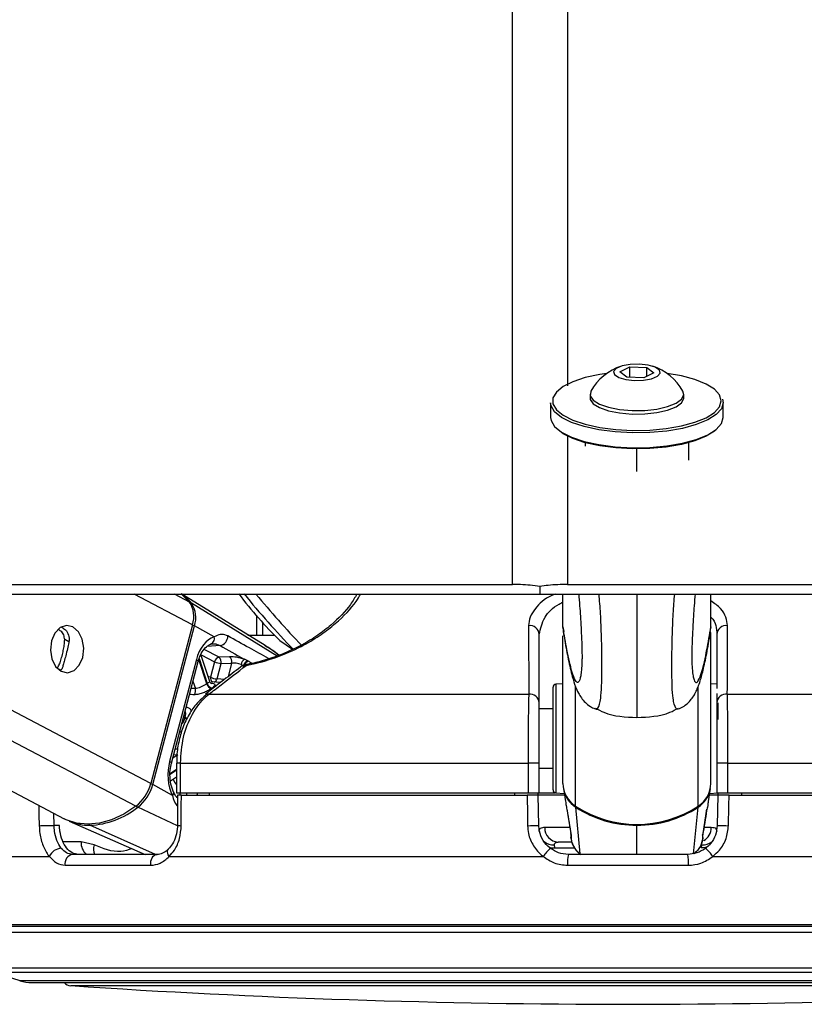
# Model space of a CAD drawing. Header units: millimetres. Extents: x 20 to 26560, y 16 to 18133.
# Tile 6 of 106: x 5116 to 5275, y 5978 to 6177. Entities that reach past the tile are written whole.
import ezdxf

# ---------------------------------------------------------------- set-up
doc = ezdxf.new("R2010")
doc.units = ezdxf.units.MM
doc.header["$LTSCALE"] = 2

msp = doc.modelspace()

# ---------------------------------------------------------------- linework, layer by layer
at = {"color": 7, "linetype": 'Continuous', "lineweight": 25}
for p, q in [((5237.77, 6105.88), (5239.8, 6106.86)), ((5239.8, 6106.86), (5243.25, 6106.73)), ((5239.8, 6104.75), (5239.8, 6106.86)), ((5243.25, 6106.73), (5244.66, 6105.63)), ((5243.25, 6104.94), (5243.25, 6106.73)), ((5239.18, 6104.77), (5237.77, 6105.88)), ((5242.63, 6104.64), (5239.18, 6104.77)), ((5244.66, 6105.63), (5242.63, 6104.64)), ((5231.72, 6101.31), (5231.72, 6100.6)), ((5250.72, 6100.6), (5250.72, 6101.31)), ((5223.72, 6099.58), (5223.72, 6096.58)), ((5258.72, 6096.58), (5258.72, 6099.58)), ((5230.72, 6091.49), (5230.72, 6090.81)), ((5251.72, 6087.92), (5251.72, 6091.49)), ((5038.49, 6060.78), (5125.08, 6015.23)), ((5165.83, 6050.33), (5148.94, 6060.78)), ((5221.54, 6062.35), (5221.54, 6060.78)), ((5226.22, 6054.14), (5226.22, 6060.78)), ((5256.22, 6054.14), (5256.22, 6060.78)), ((5151.09, 6054.55), (5142.62, 6022.36)), ((5164.05, 6056.5), (5164.05, 6052.48)), ((5143.02, 6022.14), (5151.49, 6054.33)), ((5155.48, 6052.11), (5151.49, 6054.33)), ((5221.42, 6038.73), (5221.42, 6052.63)), ((5226.22, 6054.14), (5226.22, 6054.13)), ((5226.22, 6054.13), (5226.39, 6053.21)), ((5256.22, 6054.13), (5256.04, 6053.18)), ((5256.22, 6054.14), (5256.22, 6054.13)), ((5256.22, 6022.36), (5256.22, 6053.01)), ((5257.42, 6052.63), (5257.42, 6041.61)), ((5168.79, 6051.37), (5171.36, 6049.6)), ((5226.22, 6022.36), (5226.22, 6052.33)), ((5154.58, 6043.07), (5152.81, 6048.53)), ((5151.87, 6047.48), (5146.45, 6026.86)), ((5146.81, 6026.49), (5152.23, 6047.11)), ((5155.55, 6047.05), (5154.73, 6043.93)), ((5156.06, 6043.58), (5156.88, 6046.7)), ((5158.62, 6048.07), (5156.47, 6047.98)), ((5156.88, 6046.7), (5159.03, 6046.79)), ((5162.32, 6047.23), (5161.62, 6047.55)), ((5124.6, 6045.58), (5124.38, 6045.32)), ((5160.98, 6046.5), (5161.46, 6046.3)), ((5161.34, 6046.15), (5161.29, 6046.12)), ((5156.79, 6042.85), (5154.85, 6043)), ((5226.22, 6042.59), (5224.79, 6042.51)), ((5257.42, 6042.53), (5256.22, 6042.59)), ((5224.22, 6035.12), (5224.22, 6041.91)), ((5257.42, 6040.63), (5257.42, 6038.73)), ((5153.85, 6040.35), (5153.79, 6040.31)), ((5154.44, 6040.48), (5219.28, 6040.48)), ((5259.55, 6040.48), (5324.39, 6040.48)), ((5224.22, 6037.48), (5221.42, 6037.48)), ((5224.22, 6021.05), (5224.22, 6035.12)), ((5147.87, 6026.48), (5147.87, 6020.48)), ((5148.66, 6026.48), (5219.15, 6026.48)), ((5148.66, 6020.48), (5148.66, 6026.48)), ((5221.42, 6026.48), (5219.15, 6026.48)), ((5219.15, 6026.48), (5219.15, 6020.48)), ((5221.42, 6020.48), (5221.42, 6026.48)), ((5221.42, 6025.48), (5224.22, 6025.48)), ((5259.69, 6026.48), (5257.42, 6026.48)), ((5257.42, 6026.48), (5257.42, 6020.48)), ((5259.69, 6026.48), (5330.18, 6026.48)), ((5259.69, 6020.48), (5259.69, 6026.48)), ((5146.62, 6022.93), (5147.87, 6023.74)), ((5147.01, 6019.91), (5143.02, 6022.14)), ((5226.31, 6021.35), (5226.71, 6018.74)), ((5255.73, 6018.74), (5256.12, 6021.35)), ((5147.87, 6020.48), (5148.66, 6020.48)), ((5148.04, 6019.98), (5148.03, 6013.85)), ((5148.66, 6020.48), (5219.15, 6020.48)), ((5148.83, 6019.98), (5218.93, 6019.98)), ((5154.45, 6020.48), (5154.45, 6019.98)), ((5216.42, 6020.48), (5216.42, 6019.98)), ((5219.15, 6020.48), (5221.42, 6020.48)), ((5221.21, 6019.98), (5221.2, 6020.48)), ((5221.31, 6013.88), (5221.21, 6019.98)), ((5226.52, 6019.98), (5221.21, 6019.98)), ((5221.42, 6020.48), (5224.63, 6020.48)), ((5224.79, 6020.45), (5226.46, 6020.37)), ((5257.63, 6019.98), (5255.92, 6019.98)), ((5255.97, 6020.37), (5257.63, 6020.45)), ((5257.42, 6020.48), (5259.69, 6020.48)), ((5257.63, 6019.98), (5257.52, 6013.88)), ((5257.64, 6020.48), (5257.63, 6019.98)), ((5259.69, 6020.48), (5330.18, 6020.48)), ((5259.9, 6019.98), (5330.01, 6019.98)), ((5262.42, 6020.48), (5262.42, 6019.98)), ((5227.01, 6017.15), (5227.21, 6015.94)), ((5229.73, 6008.08), (5228.81, 6017.55)), ((5252.71, 6008.08), (5253.63, 6017.55)), ((5254.64, 6012.24), (5255.42, 6017.15)), ((5255.36, 6016.9), (5255.43, 6017.15)), ((5126.11, 6014.74), (5141.48, 6007.98)), ((5227.21, 6015.94), (5227.82, 6012.23)), ((5124.11, 6013.88), (5123.01, 6013.88)), ((5131.12, 6009.9), (5128.49, 6010.53)), ((5224.55, 6009.33), (5224.48, 6009.93)), ((5228.02, 6010.48), (5225.23, 6010.48)), ((5254.35, 6009.93), (5254.28, 6009.33)), ((5090.62, 6007.58), (5122.06, 6007.58)), ((5143.9, 6007.98), (5126.78, 6007.98)), ((5146.35, 6007.58), (5222.24, 6007.58)), ((5251.52, 6007.98), (5227.31, 6007.98)), ((5256.6, 6007.58), (5332.48, 6007.58)), ((5125.27, 6005.77), (5142.62, 6005.77)), ((5227.15, 6005.77), (5251.68, 6005.77)), ((5382.52, 5993.38), (5096.31, 5993.38)), ((5110.72, 5984.11), (5116.04, 5982.38)), ((5118.52, 5981.98), (5360.32, 5981.98))]:
    msp.add_line(p, q, dxfattribs=at)
at = {"color": 8, "linetype": 'Continuous', "lineweight": 25}
for p, q in [((5227.12, 6093.04), (5227.12, 6062.73)), ((5241.22, 6085.63), (5241.22, 6090.23)), ((5139.59, 6017.75), (5057.79, 6060.78)), ((5142.62, 6022.36), (5069.6, 6060.78)), ((5151.09, 6054.55), (5139.26, 6060.78)), ((5150.49, 6059.17), (5147.43, 6060.78)), ((5168.24, 6048.22), (5150.89, 6058.92)), ((5126.03, 6051.08), (5125.17, 6051.54)), ((5156.47, 6047.98), (5153.46, 6049.57)), ((5156.67, 6050.34), (5154.04, 6050.17)), ((5153.98, 6042.57), (5152.37, 6047.53)), ((5152.44, 6047.75), (5154.09, 6042.65)), ((5152.83, 6048.48), (5155.55, 6047.05)), ((5159.03, 6046.79), (5158.3, 6044.02)), ((5124.38, 6045.32), (5123.7, 6045.68)), ((5161.45, 6046.22), (5161.46, 6046.3)), ((5161.46, 6046.3), (5161.55, 6046.26)), ((5151.19, 6043.14), (5151.67, 6041.64)), ((5157.58, 6043.47), (5156.06, 6043.58)), ((5151.67, 6041.64), (5150.8, 6041.66)), ((5224.79, 6042.51), (5224.79, 6035.33)), ((5228.79, 6017.75), (5228.79, 6041.96)), ((5253.65, 6017.75), (5253.65, 6042)), ((5257.65, 6038.74), (5257.65, 6035.33)), ((5149.5, 6035.66), (5149.26, 6035.79)), ((5149.3, 6035.97), (5149.55, 6035.84)), ((5224.79, 6035.33), (5224.79, 6020.45)), ((5148.11, 6029.31), (5147.56, 6029.33)), ((5148.14, 6028.19), (5147.08, 6027.51)), ((5147.27, 6028.23), (5148.14, 6028.19)), ((5146.56, 6024.42), (5147.87, 6025.26)), ((5147.87, 6025.06), (5146.56, 6024.22)), ((5148.66, 6026.48), (5147.87, 6026.48)), ((5148.56, 6020.48), (5148.43, 6019.98)), ((5149.85, 6019.98), (5149.99, 6020.48)), ((5152.11, 6020.48), (5151.98, 6019.98)), ((5148.02, 6013.76), (5140, 6017.55)), ((5123.01, 6013.88), (5122.95, 6016.34)), ((5143.61, 6007.98), (5130.27, 6013.9)), ((5227.51, 6013.43), (5222.52, 6013.43)), ((5241.22, 6014.09), (5241.22, 6013.9)), ((5241.22, 6007.98), (5241.22, 6013.9)), ((5256.31, 6013.43), (5255.02, 6013.43)), ((5254.55, 6011.9), (5254.65, 6012.23)), ((5128.49, 6010.53), (5124.87, 6010.53)), ((5224.55, 6009.33), (5228.5, 6009.33)), ((5383.22, 5993.67), (5095.61, 5993.67)), ((5097.57, 5992.21), (5381.26, 5992.21)), ((5108.88, 5984.97), (5369.95, 5984.97)), ((5110.72, 5984.11), (5368.12, 5984.11)), ((5116.04, 5982.38), (5362.79, 5982.38)), ((5331.99, 5981.36), (5126.4, 5981.36))]:
    msp.add_line(p, q, dxfattribs=at)
at = {"color": 8, "linetype": 'Continuous', "lineweight": 25, "flags": 128}
for points in [[(5215.96, 6062.73), (5216.02, 6883.48), (5216.04, 6990.97), (5216.07, 7098.45), (5216.12, 7205.95), (5216.2, 7313.45), (5216.29, 7365.14)], [(5151.87, 6047.48), (5152.03, 6047.38), (5152.15, 6047.29), (5152.22, 6047.2), (5152.24, 6047.12), (5152.23, 6047.11)], [(5154.73, 6043.93), (5154.41, 6043.98), (5154.28, 6043.99)], [(5146.45, 6026.86), (5146.61, 6026.76), (5146.73, 6026.67), (5146.8, 6026.58), (5146.81, 6026.5), (5146.81, 6026.48)], [(5147.01, 6019.91), (5147.15, 6020.09), (5147.25, 6020.26), (5147.3, 6020.42), (5147.29, 6020.57), (5147.27, 6020.63)], [(5119.91, 6017.94), (5119.95, 6015.99), (5120, 6013.81)], [(5146.35, 6007.58), (5146.18, 6007.91), (5146.07, 6008.23), (5146.02, 6008.52), (5146.04, 6008.77), (5146.13, 6008.97), (5146.2, 6009.06)], [(5223.71, 6009.38), (5223.94, 6009.35), (5224.55, 6009.33)], [(5255.43, 6009.45), (5254.89, 6009.35), (5254.28, 6009.33)]]:
    msp.add_lwpolyline(points, dxfattribs=at)
at = {"color": 7, "linetype": 'Continuous', "lineweight": 25, "flags": 128}
for points in [[(5240.73, 6104.1), (5242.57, 6104.16), (5244.21, 6104.46), (5245.39, 6104.96), (5245.94, 6105.58), (5245.77, 6106.22), (5244.91, 6106.8), (5243.48, 6107.21), (5241.71, 6107.4), (5239.86, 6107.34), (5238.22, 6107.04), (5237.04, 6106.54), (5236.49, 6105.92), (5236.66, 6105.28), (5237.53, 6104.7), (5238.96, 6104.29), (5240.73, 6104.1)], [(5235.11, 6105.54), (5233.69, 6105.32), (5230.75, 6104.68), (5228.24, 6103.85), (5226.27, 6102.86), (5224.9, 6101.75), (5224.2, 6100.56), (5224.2, 6099.35), (5224.9, 6098.17), (5226.27, 6097.06), (5228.24, 6096.06), (5230.75, 6095.23), (5233.69, 6094.59), (5236.93, 6094.17), (5240.35, 6093.99), (5243.81, 6094.05), (5247.16, 6094.35), (5250.26, 6094.88), (5253, 6095.62), (5255.25, 6096.54), (5256.93, 6097.6), (5257.97, 6098.75), (5258.32, 6099.96), (5258.32, 6099.96)], [(5258.32, 6099.96), (5257.97, 6101.16), (5256.93, 6102.31), (5255.25, 6103.37), (5253, 6104.29), (5250.26, 6105.03), (5247.33, 6105.54)], [(5231.72, 6100.6), (5231.77, 6100.26), (5232.38, 6099.38), (5233.64, 6098.59), (5235.47, 6097.95), (5237.72, 6097.51), (5240.23, 6097.29)], [(5231.89, 6101.93), (5231.86, 6101.88), (5231.77, 6100.97), (5232.38, 6100.09), (5233.64, 6099.31), (5235.47, 6098.67), (5237.72, 6098.22), (5240.23, 6098.01)], [(5240.23, 6098.01), (5242.82, 6098.04), (5245.29, 6098.31), (5247.45, 6098.8), (5249.15, 6099.48), (5250.27, 6100.3), (5250.71, 6101.19), (5250.55, 6101.93)], [(5240.23, 6097.29), (5242.82, 6097.32), (5245.29, 6097.6), (5247.45, 6098.09), (5249.15, 6098.77), (5250.27, 6099.59), (5250.71, 6100.48), (5250.72, 6100.6)], [(5258.6, 6100.28), (5258.72, 6099.58), (5258.36, 6098.35), (5257.3, 6097.17), (5255.58, 6096.09), (5253.27, 6095.15), (5250.47, 6094.39), (5247.29, 6093.85), (5243.87, 6093.54), (5240.33, 6093.47), (5236.83, 6093.66), (5233.51, 6094.09), (5230.51, 6094.74), (5227.94, 6095.6), (5225.92, 6096.61), (5224.52, 6097.75), (5223.81, 6098.96), (5223.72, 6099.58)], [(5223.72, 6096.58), (5223.81, 6095.96), (5224.52, 6094.75), (5225.92, 6093.61), (5227.94, 6092.6), (5230.51, 6091.75), (5233.51, 6091.09), (5236.83, 6090.66), (5240.33, 6090.47), (5243.87, 6090.54), (5247.29, 6090.85), (5250.47, 6091.39), (5253.27, 6092.15), (5255.58, 6093.09), (5257.3, 6094.17), (5258.36, 6095.35), (5258.72, 6096.58)], [(5257.26, 6094.14), (5256.93, 6093.85), (5255.25, 6092.79), (5253, 6091.88), (5250.26, 6091.14), (5247.16, 6090.6), (5243.81, 6090.3), (5240.35, 6090.24), (5236.93, 6090.42), (5233.69, 6090.84), (5230.75, 6091.48), (5228.24, 6092.32), (5226.27, 6093.31), (5225.17, 6094.14)], [(5110.01, 6062.73), (5125.53, 6062.73), (5133.29, 6062.73), (5148.81, 6062.73), (5156.57, 6062.73), (5164.32, 6062.73), (5179.84, 6062.73), (5187.6, 6062.73), (5201.78, 6062.73), (5215.96, 6062.73)], [(5227.12, 6062.73), (5231, 6062.73), (5246.52, 6062.73), (5254.27, 6062.73), (5269.79, 6062.73), (5277.55, 6062.73), (5293.07, 6062.73), (5300.83, 6062.73), (5308.59, 6062.73), (5324.1, 6062.73), (5331.86, 6062.73), (5347.38, 6062.73), (5355.14, 6062.73), (5370.66, 6062.73), (5378.41, 6062.73), (5386.17, 6062.73), (5401.69, 6062.73), (5409.45, 6062.73), (5424.97, 6062.73), (5432.73, 6062.73), (5448.24, 6062.73)], [(5112.75, 6060.78), (5120.51, 6060.78), (5136.02, 6060.78), (5143.78, 6060.78), (5159.3, 6060.78), (5167.06, 6060.78), (5182.58, 6060.78), (5190.34, 6060.78), (5198.09, 6060.78), (5209.82, 6060.78), (5221.54, 6060.78)], [(5148.78, 6060.82), (5148.89, 6060.74), (5150.49, 6059.17)], [(5221.54, 6060.78), (5225.42, 6060.78), (5233.18, 6060.78), (5248.69, 6060.78), (5256.45, 6060.78), (5264.21, 6060.78), (5279.73, 6060.78), (5287.49, 6060.78), (5303, 6060.78), (5310.76, 6060.78), (5326.28, 6060.78), (5334.04, 6060.78), (5341.8, 6060.78), (5357.32, 6060.78), (5365.07, 6060.78), (5380.59, 6060.78), (5388.35, 6060.78), (5403.87, 6060.78), (5411.63, 6060.78), (5419.39, 6060.78), (5434.9, 6060.78)], [(5126.83, 6054.11), (5125.53, 6054.41), (5124.24, 6053.98), (5123.16, 6052.88), (5122.47, 6051.29), (5122.26, 6049.44), (5122.56, 6047.62), (5123.34, 6046.1), (5124.47, 6045.12), (5125.77, 6044.82), (5127.06, 6045.25), (5128.14, 6046.35), (5128.83, 6047.94), (5129.04, 6049.79), (5128.74, 6051.61), (5127.96, 6053.13), (5126.83, 6054.11)], [(5162.44, 6047.16), (5162.41, 6047.18), (5162.32, 6047.23)], [(5162.12, 6046.5), (5162.15, 6046.5), (5162.19, 6046.5)], [(5148.82, 6013.81), (5148.82, 6017.81), (5148.83, 6019.98)], [(5218.93, 6019.98), (5219, 6015.99), (5219.04, 6013.81)], [(5259.79, 6013.81), (5259.86, 6017.81), (5259.9, 6019.98)], [(5139.59, 6017.75), (5137.16, 6016.17), (5134.69, 6015.02), (5132.23, 6014.32), (5129.84, 6014.09), (5127.57, 6014.32), (5125.48, 6015.02), (5125.08, 6015.23)], [(5120, 6013.81), (5120.3, 6013.82), (5120.65, 6013.83), (5121.04, 6013.83), (5121.46, 6013.84), (5121.89, 6013.85), (5122.3, 6013.86), (5122.68, 6013.87), (5123.01, 6013.88)], [(5227.89, 6011.9), (5227.79, 6012.24), (5227.78, 6012.27)], [(5254.65, 6012.23), (5254.65, 6012.24), (5254.65, 6012.27)], [(5142.62, 6005.77), (5142.61, 6006.19), (5142.67, 6006.6), (5142.78, 6006.98), (5142.94, 6007.32), (5143.14, 6007.6), (5143.37, 6007.81), (5143.63, 6007.94), (5143.9, 6007.98)]]:
    msp.add_lwpolyline(points, dxfattribs=at)
at = {"color": 7, "linetype": 'Continuous', "lineweight": 25}
for centre, radius, start, end in [((5241.22, 6096.84), 10.63, 107.2827, 151.3843), ((5241.22, 6096.84), 10.63, 28.6157, 72.7173), ((5143.06, 6052.55), 10.1, 39.161, 55.2623), ((5230.35, 6114.02), 87.83, 217.2856, 225.504), ((5293.68, 6167.95), 170.1, 219.0404, 224.1114), ((5146.12, 6056.25), 5.25, 341.1561, 33.7642), ((5146.54, 6056.02), 5.22, 341.1561, 33.7642), ((5219.51, 6052.48), 1.91, 4.3546, 97.8182), ((5259.32, 6052.48), 1.91, 82.1818, 175.6454), ((5154.32, 6051.76), 1.21, 283.6815, 16.8539), ((5156.31, 6052.26), 1.95, 280.669, 0.712), ((5156.73, 6046.81), 1.2, 102.469, 168.7467), ((5157.07, 6050.14), 3.44, 243.8208, 266.8784), ((5155.71, 6047.03), 1.21, 344.1583, 51.71), ((5157.86, 6047.12), 1.21, 344.1583, 51.71), ((5162.56, 6046.25), 1.61, 125.7992, 171.1452), ((5162.67, 6046.05), 1.24, 106.8627, 168.1982), ((5162.52, 6044.54), 2, 101.3999, 127.7261), ((5158.26, 6036.08), 7.78, 122.3965, 123.4334), ((5155.2, 6042.91), 1.27, 195.5693, 258.3378), ((5155.31, 6042.97), 1.26, 194.7592, 258.1829), ((5156.25, 6047.02), 3.44, 243.8208, 266.8784), ((5150.38, 6041.24), 1.35, 323.4956, 17.0041), ((5158.88, 6035.71), 7.14, 122.3965, 123.4334), ((5224.82, 6041.91), 0.6, 93, 180), ((5219.51, 6038.59), 1.91, 4.324, 97.0709), ((5259.32, 6038.59), 1.91, 82.9291, 175.676), ((5164.76, 6031.74), 15.75, 164.9382, 165.5858), ((5134.33, 6024.51), 8.57, 307.8946, 345.4913), ((5134.77, 6024.27), 8.52, 307.8946, 345.4913), ((5224.82, 6021.05), 0.6, 180, 267), ((5231.75, 6022.42), 5.53, 180.6081, 237.645), ((5231.78, 6022.22), 5.54, 189.0588, 237.5526), ((5250.66, 6022.22), 5.54, 302.4474, 350.9412), ((5250.68, 6022.42), 5.53, 302.355, 359.3919), ((5129.56, 6030.6), 16.72, 272.4385, 308.6711), ((5241.22, 6037), 22.92, 237.1577, 302.8423), ((5241.16, 6036.63), 22.73, 237.0768, 270.1393), ((5241.27, 6036.63), 22.73, 269.8607, 302.9232), ((5130.19, 6024.15), 10.25, 246.5761, 270.446), ((5218.98, 6052.72), 38.91, 270.087, 273.4336), ((5225.38, 6013.34), 2.86, 178.0893, 266.9147), ((5259.85, 6052.72), 38.91, 266.5664, 269.913), ((5124.6, 6006.42), 2.8, 92.3962, 155.3265), ((5228.14, 6003.8), 7.01, 129.5415, 147.3724), ((5250.69, 6003.8), 7.01, 32.6276, 50.4585), ((5127.1, 6006.14), 1.87, 99.6826, 191.5638), ((5234.26, 6006.36), 7.13, 166.8311, 184.7596), ((5244.58, 6006.36), 7.13, 355.2404, 13.1689), ((5118.52, 5989.98), 8, 252, 270), ((5126.54, 5983.35), 2, 223.253, 266.1738), ((5239.42, 7671.15), 1693.56, 266.17378, 273.82622)]:
    msp.add_arc(centre, radius, start, end, dxfattribs=at)
at = {"color": 8, "linetype": 'Continuous', "lineweight": 25}
for centre, radius, start, end in [((5313.76, 6184.47), 194.26, 219.5477, 223.6682), ((5150.67, 6058.55), 0.429, 60.0561, 95.3461), ((5150.62, 6052.67), 1.87, 62.5952, 76.0867), ((5162.79, 6045.99), 1.22, 106.9269, 164.589), ((5163.01, 6045.66), 1.05, 83.9416, 133.2974), ((5161.83, 6045.38), 0.911, 82.6307, 122.6133), ((5162.21, 6046.25), 0.265, 108.889, 171.2632), ((5155.6, 6043.75), 0.887, 168.4117, 242.152), ((5155.21, 6043.77), 0.871, 289.6729, 347.9168), ((5154.33, 6039.58), 0.909, 83.0656, 122.0426), ((5150.86, 6038.42), 3.07, 243.8633, 253.5947), ((5150.92, 6038.5), 3, 242.8391, 253.4908), ((5156.9, 6029.29), 11.53, 211.6939, 218.4637), ((5142.15, 6020.48), 1.87, 62.5956, 76.0938), ((5140.46, 6018.42), 0.983, 217.6844, 241.983), ((5229.23, 6017.53), 0.423, 155.4911, 177.5843), ((5253.2, 6017.53), 0.423, 2.4157, 24.5089), ((5130.47, 6014.31), 0.454, 208.592, 244.1531), ((5148.64, 6018.24), 4.43, 262.105, 272.3561), ((5253.28, 6013.41), 3.03, 299.6426, 0.3995), ((5224.32, 6013.05), 3.13, 232.1639, 272.9769), ((5131.78, 6010.41), 3.29, 177.8092, 227.4757), ((5133.97, 6009.1), 2.96, 164.4229, 202.167), ((5254.52, 6013.06), 3.13, 267.0307, 307.1254)]:
    msp.add_arc(centre, radius, start, end, dxfattribs=at)
at = {"color": 7, "linetype": 'Continuous', "lineweight": 25}
for centre, major_axis, ratio, start_param, end_param in [((5156.49, 6044.91), (0.17, 7.38), 0.672172, 0.239822, 1.230488), ((5160.36, 6047.09), (2.73, -0.61), 0.283233, 1.155827, 2.325521), ((5160.15, 6046.15), (1.77, -0.35), 0.303217, 1.148479, 2.318172), ((5151.07, 6024.29), (0.17, 7.38), 0.672172, 1.230488, 2.221154)]:
    msp.add_ellipse(centre, major_axis=major_axis, ratio=ratio, start_param=start_param, end_param=end_param, dxfattribs=at)
at = {"color": 8, "linetype": 'Continuous', "lineweight": 25}
for points, knots in [([(5226.78, 7362.89), (5226.82, 7339.89), (5226.93, 7277.79), (5226.97, 7176.63), (5227.02, 7059.37), (5227.05, 6942.11), (5227.06, 6824.86), (5227.1, 6545.15), (5227.11, 6304.54), (5227.12, 6103.01)], [0, 0, 0, 0, 0.054735, 0.147805, 0.240875, 0.333945, 0.427015, 0.520085, 1, 1, 1, 1]), ([(5161.95, 6046.29), (5162.34, 6046.37), (5164.57, 6046.83), (5168.76, 6048.08), (5173.54, 6050.26), (5177.26, 6052.56), (5181.02, 6055.52), (5183.78, 6058.32), (5184.9, 6060.28), (5185.18, 6060.78)], [0, 0, 0, 0, 0.036346, 0.20369, 0.369913, 0.505476, 0.641424, 0.909373, 1, 1, 1, 1]), ([(5224.62, 6060.78), (5224.4, 6060.69), (5222.53, 6059.94), (5220.83, 6058.23), (5219.45, 6056.12), (5219.32, 6054.96), (5219.25, 6054.38)], [0, 0, 0, 0, 0.056746, 0.491027, 0.745499, 1, 1, 1, 1]), ([(5232.76, 6037.58), (5232.83, 6037.52), (5233.15, 6037.25), (5233.54, 6037.88), (5233.9, 6039.63), (5234.06, 6041.62), (5234.11, 6043.97), (5234.12, 6046.17), (5234.12, 6048.77), (5234.04, 6052.67), (5233.86, 6056.85), (5233.65, 6059.49), (5233.55, 6060.78)], [0, 0, 0, 0, 0.0655, 0.295557, 0.395255, 0.515879, 0.586342, 0.61697, 0.690104, 0.767403, 0.886339, 1, 1, 1, 1]), ([(5241.22, 6060.78), (5241.22, 6059.41), (5241.22, 6056.83), (5241.22, 6052.48), (5241.22, 6048.34), (5241.22, 6044.73), (5241.22, 6041.61), (5241.22, 6039.24), (5241.22, 6037.59), (5241.22, 6036.47), (5241.22, 6035.84), (5241.22, 6035.8), (5241.22, 6035.78)], [0, 0, 0, 0, 0.110581, 0.208674, 0.307641, 0.381312, 0.454886, 0.56364, 0.659091, 0.756848, 0.887961, 1, 1, 1, 1]), ([(5249.67, 6037.58), (5249.6, 6037.52), (5249.28, 6037.25), (5248.9, 6037.88), (5248.53, 6039.63), (5248.37, 6041.62), (5248.32, 6043.97), (5248.31, 6046.17), (5248.32, 6048.77), (5248.39, 6052.67), (5248.58, 6056.85), (5248.78, 6059.49), (5248.88, 6060.78)], [0, 0, 0, 0, 0.064928, 0.295126, 0.394885, 0.515583, 0.586088, 0.616735, 0.689914, 0.76726, 0.886269, 1, 1, 1, 1]), ([(5221.42, 6052.63), (5221.67, 6053.77), (5222.15, 6055.9), (5224.24, 6058.23), (5225.96, 6059.01), (5226.22, 6059.13)], [0, 0, 0, 0, 0.499376, 0.923929, 1, 1, 1, 1]), ([(5259.58, 6054.38), (5259.51, 6054.94), (5259.36, 6056.09), (5258.39, 6057.86), (5256.94, 6058.9), (5256.22, 6059.42)], [0, 0, 0, 0, 0.325758, 0.664745, 1, 1, 1, 1]), ([(5165.31, 6055.05), (5165.31, 6054.68), (5165.31, 6053.82), (5165.31, 6052.96), (5165.31, 6052.48)], [0, 0, 0, 0, 0.440701, 1, 1, 1, 1]), ([(5256.22, 6056.08), (5256.22, 6056.08), (5257.33, 6055.03), (5257.38, 6053.83), (5257.42, 6052.63)], [0, 0, 0, 0, 0.001566, 1, 1, 1, 1]), ([(5229.96, 6045.36), (5229.94, 6045.16), (5229.88, 6044.37), (5229.65, 6043.35), (5229.27, 6042.63), (5228.7, 6043.17), (5227.95, 6045.16), (5227.09, 6048.85), (5226.48, 6052.54), (5226.22, 6054.14)], [0, 0, 0, 0, 0.018608, 0.072577, 0.210312, 0.343515, 0.531624, 0.796902, 1, 1, 1, 1]), ([(5252.48, 6045.36), (5252.49, 6045.15), (5252.55, 6044.37), (5252.78, 6043.35), (5253.16, 6042.63), (5253.74, 6043.17), (5254.49, 6045.16), (5255.34, 6048.85), (5255.95, 6052.54), (5256.22, 6054.14)], [0, 0, 0, 0, 0.018544, 0.072516, 0.210261, 0.343472, 0.531594, 0.796888, 1, 1, 1, 1]), ([(5166.52, 6047.71), (5165.22, 6048.42), (5162.47, 6049.95), (5159.71, 6051.48), (5158.25, 6052.28)], [0, 0, 0, 0, 0.472376, 1, 1, 1, 1]), ([(5154.57, 6043.07), (5154.57, 6043.04), (5154.56, 6042.97), (5154.35, 6042.82), (5154.16, 6042.69), (5154.09, 6042.65)], [0, 0, 0, 0, 0.372516, 0.778909, 1, 1, 1, 1]), ([(5150.49, 6040.46), (5150.6, 6040.46), (5150.93, 6040.45), (5151.25, 6040.44), (5151.47, 6040.44)], [0, 0, 0, 0, 0.34919, 1, 1, 1, 1]), ([(5149.57, 6036.97), (5149.6, 6036.87), (5149.68, 6036.64), (5149.64, 6036.23), (5149.57, 6035.94), (5149.55, 6035.84)], [0, 0, 0, 0, 0.332281, 0.764732, 1, 1, 1, 1]), ([(5150.85, 6037.02), (5150.82, 6037.1), (5150.74, 6037.39), (5150.37, 6037.7), (5149.96, 6037.79), (5149.75, 6037.83)], [0, 0, 0, 0, 0.164359, 0.578269, 1, 1, 1, 1]), ([(5149.5, 6035.66), (5149.45, 6035.48), (5149.33, 6035.1), (5149.11, 6034.66), (5148.95, 6034.49), (5148.9, 6034.45)], [0, 0, 0, 0, 0.4283248, 0.8578661, 1, 1, 1, 1]), ([(5148.44, 6032.85), (5148.57, 6032.86), (5148.74, 6032.86), (5148.9, 6032.95), (5148.95, 6032.97)], [0, 0, 0, 0, 0.717965, 1, 1, 1, 1]), ([(5147.01, 6019.91), (5147.24, 6019.14), (5147.5, 6018.29), (5147.99, 6017.82), (5148.04, 6017.78)], [0, 0, 0, 0, 0.915223, 1, 1, 1, 1]), ([(5227.89, 6011.9), (5227.9, 6011.59), (5227.92, 6011.13), (5227.86, 6011.27), (5227.84, 6011.31)], [0, 0, 0, 0, 0.666784, 1, 1, 1, 1]), ([(5138.86, 6009.14), (5138.08, 6008.9), (5135.52, 6008.1), (5132.93, 6009.16), (5131.12, 6009.9)], [0, 0, 0, 0, 0.302747, 1, 1, 1, 1])]:
    msp.add_open_spline(points, degree=3, knots=knots, dxfattribs=at)
at = {"color": 7, "linetype": 'Continuous', "lineweight": 25}
for points, knots in [([(5221.54, 6062.35), (5220.23, 6062.5), (5218.36, 6062.71), (5216.51, 6062.73), (5215.96, 6062.73)], [0, 0, 0, 0, 0.700723, 1, 1, 1, 1]), ([(5227.12, 6062.73), (5225.82, 6062.7), (5223.96, 6062.66), (5222.1, 6062.42), (5221.54, 6062.35)], [0, 0, 0, 0, 0.700722, 1, 1, 1, 1]), ([(5184.41, 6060.78), (5184.02, 6060.08), (5182.86, 6058.02), (5180.09, 6055.18), (5176.56, 6052.41), (5173.09, 6050.26), (5168.58, 6048.2), (5164.63, 6047.01), (5162.56, 6046.57), (5162.19, 6046.5)], [0, 0, 0, 0, 0.135084, 0.394092, 0.521611, 0.653058, 0.809327, 0.965889, 1, 1, 1, 1]), ([(5229.42, 6060.78), (5229.48, 6060), (5229.65, 6057.94), (5229.86, 6054.59), (5230.02, 6051.31), (5230.08, 6049.17), (5230.09, 6048.08), (5230.08, 6047.21), (5230.05, 6046.19), (5229.99, 6045.68), (5229.96, 6045.36)], [0, 0, 0, 0, 0.172784, 0.455096, 0.640313, 0.726915, 0.784794, 0.809093, 0.881855, 1, 1, 1, 1]), ([(5253.01, 6060.78), (5252.95, 6060), (5252.79, 6057.94), (5252.57, 6054.59), (5252.42, 6051.31), (5252.35, 6049.17), (5252.34, 6048.08), (5252.35, 6047.21), (5252.39, 6046.19), (5252.44, 6045.68), (5252.48, 6045.36)], [0, 0, 0, 0, 0.172747, 0.454997, 0.640175, 0.726758, 0.784624, 0.808918, 0.881664, 1, 1, 1, 1]), ([(5125.17, 6051.54), (5125.13, 6051.87), (5125.04, 6052.53), (5124.52, 6053.26), (5124.04, 6053.48), (5123.84, 6053.57)], [0, 0, 0, 0, 0.371132, 0.741783, 1, 1, 1, 1]), ([(5124.56, 6054.08), (5124.83, 6053.92), (5125.44, 6053.55), (5126.01, 6052.5), (5126.12, 6051.54), (5126.03, 6051.05), (5126.01, 6050.97)], [0, 0, 0, 0, 0.272682, 0.612725, 0.939335, 1, 1, 1, 1]), ([(5158.25, 6052.28), (5157.86, 6052.44), (5157.34, 6052.65), (5156.44, 6052.58), (5155.9, 6052.31), (5155.48, 6052.11)], [0, 0, 0, 0, 0.417867, 0.554004, 1, 1, 1, 1]), ([(5219.25, 6054.38), (5219.25, 6053.74), (5219.26, 6050.55), (5219.27, 6045.92), (5219.28, 6041.92), (5219.28, 6040.48)], [0, 0, 0, 0, 0.138099, 0.690493, 1, 1, 1, 1]), ([(5226.29, 6053.2), (5226.39, 6052.58), (5226.72, 6050.55), (5227.31, 6047.4), (5228, 6044.36), (5228.63, 6042.28), (5229.23, 6040.9), (5229.86, 6039.81), (5230.68, 6038.84), (5231.57, 6038.03), (5232.4, 6037.67), (5232.73, 6037.52)], [0, 0, 0, 0, 0.096217, 0.318104, 0.561174, 0.72233, 0.818087, 0.879576, 0.930041, 0.97183, 1, 1, 1, 1]), ([(5249.71, 6037.5), (5250.08, 6037.68), (5250.9, 6038.08), (5251.76, 6038.85), (5252.51, 6039.73), (5253.07, 6040.65), (5253.56, 6041.7), (5254.09, 6043.19), (5254.69, 6045.42), (5255.38, 6048.73), (5255.88, 6051.46), (5256.13, 6053.07), (5256.15, 6053.16)], [0, 0, 0, 0, 0.032811, 0.071266, 0.116671, 0.171666, 0.24289, 0.346959, 0.52873, 0.752367, 0.986091, 1, 1, 1, 1]), ([(5259.55, 6040.48), (5259.56, 6041.12), (5259.56, 6044.33), (5259.57, 6048.96), (5259.58, 6052.94), (5259.58, 6054.38)], [0, 0, 0, 0, 0.138099, 0.690493, 1, 1, 1, 1]), ([(5123.63, 6045.72), (5123.77, 6045.93), (5124.03, 6046.31), (5124.39, 6047.31), (5124.7, 6048.44), (5124.96, 6049.62), (5125.12, 6050.66), (5125.15, 6051.26), (5125.17, 6051.54)], [0, 0, 0, 0, 0.204636, 0.376335, 0.548834, 0.703363, 0.864285, 1, 1, 1, 1]), ([(5126.01, 6050.97), (5125.92, 6050.55), (5125.74, 6049.7), (5125.4, 6048.32), (5125.08, 6047.12), (5124.81, 6046.19), (5124.67, 6045.78), (5124.6, 6045.58)], [0, 0, 0, 0, 0.222076, 0.445772, 0.640142, 0.821651, 1, 1, 1, 1]), ([(5152.23, 6047.11), (5152.32, 6047.39), (5152.57, 6048.25), (5153.22, 6049.42), (5154.08, 6050.3), (5154.59, 6050.52), (5154.81, 6050.62)], [0, 0, 0, 0, 0.156405, 0.463075, 0.767291, 1, 1, 1, 1]), ([(5154.61, 6050.58), (5154.91, 6050.66), (5155.61, 6050.83), (5156.28, 6050.52), (5156.67, 6050.34)], [0, 0, 0, 0, 0.429774, 1, 1, 1, 1]), ([(5162.34, 6052.48), (5163.25, 6052.48), (5164.93, 6052.48), (5166.79, 6052.48), (5167.64, 6052.48)], [0, 0, 0, 0, 0.542966, 1, 1, 1, 1]), ([(5156.67, 6050.34), (5158.25, 6049.45), (5159.91, 6048.52), (5161.56, 6047.59), (5161.62, 6047.55)], [0, 0, 0, 0, 0.961066, 1, 1, 1, 1]), ([(5168.62, 6048.36), (5167.7, 6049.09), (5166.76, 6049.83), (5165.71, 6050.4), (5165.7, 6050.41)], [0, 0, 0, 0, 0.987201, 1, 1, 1, 1]), ([(5168.56, 6048.33), (5168.03, 6048.78), (5167.17, 6049.52), (5166.18, 6050.06), (5165.8, 6050.27)], [0, 0, 0, 0, 0.6158927, 1, 1, 1, 1]), ([(5163.12, 6046.71), (5163.07, 6046.75), (5162.89, 6046.9), (5162.63, 6047.05), (5162.44, 6047.16)], [0, 0, 0, 0, 0.2743904, 1, 1, 1, 1]), ([(5161.24, 6046.27), (5160.12, 6045.41), (5157.61, 6043.5), (5155.11, 6041.56), (5153.73, 6040.49)], [0, 0, 0, 0, 0.445925, 1, 1, 1, 1]), ([(5154.44, 6040.48), (5155.27, 6041.12), (5157.77, 6043.06), (5160.27, 6044.99), (5161.95, 6046.29)], [0, 0, 0, 0, 0.330975, 1, 1, 1, 1]), ([(5153.98, 6042.57), (5153.84, 6042.48), (5153.55, 6042.3), (5153.02, 6042), (5152.46, 6041.76), (5152, 6041.64), (5151.76, 6041.64), (5151.67, 6041.64)], [0, 0, 0, 0, 0.219859, 0.440343, 0.66314, 0.88549, 1, 1, 1, 1]), ([(5154.99, 6042.59), (5154.99, 6042.59), (5155.01, 6042.59), (5154.93, 6042.61), (5154.77, 6042.73), (5154.61, 6042.92), (5154.59, 6043.05), (5154.59, 6043.07)], [0, 0, 0, 0, 0.062114, 0.304429, 0.571842, 0.938313, 1, 1, 1, 1]), ([(5155.05, 6041.74), (5155.15, 6041.8), (5155.42, 6041.98), (5155.68, 6042.23), (5155.7, 6042.44), (5155.45, 6042.58), (5155.07, 6042.63), (5154.88, 6042.65)], [0, 0, 0, 0, 0.116734, 0.333017, 0.551924, 0.773865, 1, 1, 1, 1]), ([(5151.47, 6040.44), (5151.59, 6040.44), (5151.96, 6040.45), (5152.66, 6040.59), (5153.51, 6040.9), (5154.33, 6041.29), (5154.74, 6041.54), (5154.95, 6041.67)], [0, 0, 0, 0, 0.119584, 0.349288, 0.573021, 0.788436, 1, 1, 1, 1]), ([(5153.82, 6040.27), (5153.28, 6039.83), (5152.07, 6038.85), (5150.53, 6036.72), (5149.2, 6034.09), (5148.31, 6031.14), (5147.88, 6028.55), (5147.91, 6026.99), (5147.92, 6026.48)], [0, 0, 0, 0, 0.1480483, 0.3358754, 0.527029, 0.7179401, 0.9085931, 1, 1, 1, 1]), ([(5148.66, 6026.48), (5148.78, 6028.27), (5149.02, 6031.84), (5150.93, 6036.59), (5152.97, 6039.26), (5154.24, 6040.32), (5154.44, 6040.48)], [0, 0, 0, 0, 0.31366, 0.627146, 0.941618, 1, 1, 1, 1]), ([(5219.28, 6040.48), (5219.25, 6039.46), (5219.21, 6037.41), (5219.16, 6032.68), (5219.15, 6028.84), (5219.15, 6026.77), (5219.15, 6026.48)], [0, 0, 0, 0, 0.317078, 0.634488, 0.949899, 1, 1, 1, 1]), ([(5221.42, 6026.48), (5221.42, 6026.73), (5221.42, 6028.55), (5221.42, 6031.91), (5221.42, 6036.04), (5221.42, 6037.84), (5221.42, 6038.73)], [0, 0, 0, 0, 0.050069, 0.365309, 0.6827, 1, 1, 1, 1]), ([(5257.42, 6038.73), (5257.42, 6038.59), (5257.42, 6037.67), (5257.42, 6035.33), (5257.42, 6031.18), (5257.42, 6028.05), (5257.42, 6026.48)], [0, 0, 0, 0, 0.0584425, 0.3730889, 0.6865236, 1, 1, 1, 1]), ([(5259.69, 6026.48), (5259.68, 6028.27), (5259.68, 6031.84), (5259.64, 6036.59), (5259.59, 6039.26), (5259.56, 6040.32), (5259.55, 6040.48)], [0, 0, 0, 0, 0.31366, 0.627146, 0.941618, 1, 1, 1, 1]), ([(5232.8, 6037.67), (5233.37, 6037.36), (5235.93, 6035.97), (5238.91, 6035.85), (5241.22, 6035.75)], [0, 0, 0, 0, 0.22201, 1, 1, 1, 1]), ([(5241.22, 6035.75), (5243.53, 6035.85), (5246.5, 6035.97), (5249.07, 6037.36), (5249.64, 6037.67)], [0, 0, 0, 0, 0.77799, 1, 1, 1, 1]), ([(5147.27, 6020.64), (5147.16, 6020.89), (5146.83, 6021.64), (5146.51, 6023.15), (5146.48, 6024.94), (5146.71, 6026.02), (5146.81, 6026.49)], [0, 0, 0, 0, 0.1527159, 0.4570855, 0.7634629, 1, 1, 1, 1]), ([(5148.04, 6019.43), (5147.91, 6019.57), (5147.65, 6019.85), (5147.4, 6020.39), (5147.27, 6020.68)], [0, 0, 0, 0, 0.474527, 1, 1, 1, 1]), ([(5148.83, 6019.98), (5148.66, 6019.98), (5148.34, 6019.98), (5148.07, 6019.98), (5148.06, 6019.98), (5148.06, 6019.98)], [0, 0, 0, 0, 0.3648843, 0.729766, 1, 1, 1, 1]), ([(5221.21, 6019.98), (5221.19, 6019.98), (5221.14, 6019.98), (5220.8, 6019.98), (5220.29, 6019.98), (5219.64, 6019.98), (5219.17, 6019.98), (5218.93, 6019.98)], [0, 0, 0, 0, 0.197556, 0.39511, 0.592696, 0.790302, 1, 1, 1, 1]), ([(5226.75, 6018.75), (5226.79, 6018.45), (5226.9, 6017.6), (5227, 6017.18), (5227.07, 6016.9)], [0, 0, 0, 0, 0.353993, 1, 1, 1, 1]), ([(5255.69, 6018.75), (5255.65, 6018.45), (5255.54, 6017.6), (5255.43, 6017.18), (5255.36, 6016.9)], [0, 0, 0, 0, 0.353993, 1, 1, 1, 1]), ([(5259.9, 6019.98), (5259.67, 6019.98), (5259.22, 6019.98), (5258.58, 6019.98), (5258.07, 6019.98), (5257.7, 6019.98), (5257.65, 6019.98), (5257.63, 6019.98)], [0, 0, 0, 0, 0.197556, 0.39511, 0.592696, 0.790302, 1, 1, 1, 1]), ([(5227.07, 6016.9), (5227.2, 6016.08), (5227.47, 6014.42), (5227.75, 6012.75), (5227.89, 6011.9)], [0, 0, 0, 0, 0.493257, 1, 1, 1, 1]), ([(5255.36, 6016.9), (5255.23, 6016.08), (5254.97, 6014.42), (5254.69, 6012.75), (5254.55, 6011.9)], [0, 0, 0, 0, 0.493257, 1, 1, 1, 1]), ([(5120, 6013.81), (5120.04, 6013.28), (5120.12, 6011.85), (5120.73, 6009.65), (5121.53, 6008.22), (5122.02, 6007.63), (5122.06, 6007.58)], [0, 0, 0, 0, 0.2204933, 0.593656, 0.9703484, 1, 1, 1, 1]), ([(5124.48, 6009.21), (5124.45, 6009.24), (5124.1, 6009.69), (5123.53, 6010.76), (5123.1, 6012.41), (5123.04, 6013.48), (5123.01, 6013.88)], [0, 0, 0, 0, 0.029546, 0.405549, 0.779029, 1, 1, 1, 1]), ([(5127.98, 6007.98), (5127.55, 6008.05), (5126.67, 6008.18), (5125.52, 6009.23), (5124.65, 6010.76), (5124.2, 6012.41), (5124.13, 6013.48), (5124.11, 6013.88)], [0, 0, 0, 0, 0.218197, 0.436397, 0.654383, 0.871258, 1, 1, 1, 1]), ([(5148.01, 6013.85), (5148.02, 6013.75), (5148.04, 6013.02), (5147.78, 6011.69), (5147.12, 6010.09), (5146.48, 6009.39), (5146.18, 6009.07)], [0, 0, 0, 0, 0.050126, 0.380214, 0.710996, 1, 1, 1, 1]), ([(5146.35, 6007.58), (5146.72, 6007.99), (5147.61, 6008.99), (5148.6, 6011.14), (5148.74, 6012.92), (5148.82, 6013.81)], [0, 0, 0, 0, 0.2603539, 0.6306901, 1, 1, 1, 1]), ([(5219.04, 6013.81), (5219.08, 6013.28), (5219.2, 6011.85), (5220.14, 6009.65), (5221.41, 6008.22), (5222.18, 6007.63), (5222.24, 6007.58)], [0, 0, 0, 0, 0.220493, 0.593656, 0.970348, 1, 1, 1, 1]), ([(5223.68, 6009.21), (5223.64, 6009.24), (5223.06, 6009.69), (5222.12, 6010.76), (5221.43, 6012.41), (5221.34, 6013.48), (5221.31, 6013.88)], [0, 0, 0, 0, 0.029546, 0.405549, 0.779029, 1, 1, 1, 1]), ([(5222.52, 6013.43), (5222.37, 6013.43), (5221.74, 6013.4), (5221.37, 6013.13), (5221.34, 6012.75), (5221.34, 6012.66)], [0, 0, 0, 0, 0.21314, 0.833707, 1, 1, 1, 1]), ([(5257.52, 6013.88), (5257.44, 6013.21), (5257.29, 6011.88), (5256.35, 6010.27), (5255.51, 6009.52), (5255.16, 6009.21)], [0, 0, 0, 0, 0.370015, 0.740315, 1, 1, 1, 1]), ([(5257.5, 6012.66), (5257.47, 6012.86), (5257.4, 6013.32), (5256.71, 6013.39), (5256.31, 6013.43)], [0, 0, 0, 0, 0.416459, 1, 1, 1, 1]), ([(5256.6, 6007.58), (5257.07, 6007.99), (5258.21, 6008.99), (5259.47, 6011.14), (5259.69, 6012.92), (5259.79, 6013.81)], [0, 0, 0, 0, 0.260354, 0.63069, 1, 1, 1, 1]), ([(5227.78, 6012.27), (5227.79, 6012.2), (5227.83, 6011.92), (5227.81, 6011.8), (5227.82, 6011.65), (5227.81, 6011.5), (5227.83, 6011.35), (5227.84, 6011.31)], [0, 0, 0, 0, 0.174764, 0.647693, 0.863798, 0.970001, 1, 1, 1, 1]), ([(5227.83, 6011.39), (5227.87, 6011.12), (5227.95, 6010.52), (5228.32, 6009.62), (5228.9, 6008.74), (5229.46, 6008.3), (5229.73, 6008.08)], [0, 0, 0, 0, 0.209596, 0.458257, 0.738167, 1, 1, 1, 1]), ([(5227.84, 6011.31), (5227.84, 6011.32), (5227.83, 6011.32), (5227.83, 6011.37), (5227.83, 6011.39)], [0, 0, 0, 0, 0.359068, 1, 1, 1, 1]), ([(5227.9, 6010.91), (5227.98, 6010.57), (5228.12, 6010.03), (5228.53, 6009.27), (5229.02, 6008.57), (5229.53, 6008.18), (5229.78, 6007.98)], [0, 0, 0, 0, 0.289042, 0.466255, 0.730312, 1, 1, 1, 1]), ([(5254.6, 6011.39), (5254.56, 6011.12), (5254.48, 6010.52), (5254.12, 6009.62), (5253.54, 6008.74), (5252.98, 6008.3), (5252.71, 6008.08)], [0, 0, 0, 0, 0.209596, 0.458257, 0.738167, 1, 1, 1, 1]), ([(5252.83, 6008.14), (5253.02, 6008.29), (5253.46, 6008.64), (5253.9, 6009.27), (5254.31, 6010.03), (5254.45, 6010.57), (5254.53, 6010.91)], [0, 0, 0, 0, 0.217424, 0.500379, 0.690273, 1, 1, 1, 1]), ([(5254.55, 6011.9), (5254.53, 6011.61), (5254.5, 6011.15), (5254.6, 6011.25), (5254.6, 6011.37), (5254.6, 6011.39)], [0, 0, 0, 0, 0.581188, 0.917723, 1, 1, 1, 1]), ([(5254.6, 6011.31), (5254.6, 6011.32), (5254.62, 6011.4), (5254.62, 6011.5), (5254.62, 6011.63), (5254.61, 6011.75), (5254.61, 6011.86), (5254.64, 6012.13), (5254.66, 6012.27)], [0, 0, 0, 0, 0.009413, 0.064798, 0.135669, 0.269092, 0.610865, 1, 1, 1, 1]), ([(5126.78, 6007.98), (5126.35, 6008.04), (5125.51, 6008.16), (5124.81, 6008.87), (5124.48, 6009.21)], [0, 0, 0, 0, 0.5195201, 1, 1, 1, 1]), ([(5146.19, 6009.06), (5146.14, 6009), (5145.75, 6008.6), (5144.98, 6008.18), (5144.3, 6007.9), (5143.92, 6007.99), (5143.9, 6007.99)], [0, 0, 0, 0, 0.072831, 0.509952, 0.980935, 1, 1, 1, 1]), ([(5227.31, 6007.98), (5226.63, 6008.04), (5225.32, 6008.16), (5224.21, 6008.87), (5223.68, 6009.21)], [0, 0, 0, 0, 0.51952, 1, 1, 1, 1]), ([(5224.48, 6009.93), (5224.48, 6009.99), (5224.46, 6010.21), (5224.62, 6010.39), (5224.93, 6010.47), (5225.12, 6010.48), (5225.23, 6010.48)], [0, 0, 0, 0, 0.167609, 0.639669, 0.784651, 1, 1, 1, 1]), ([(5255.16, 6009.21), (5254.58, 6008.84), (5253.46, 6008.14), (5252.15, 6008.03), (5251.52, 6007.98)], [0, 0, 0, 0, 0.519417, 1, 1, 1, 1]), ([(5122.06, 6007.58), (5122.52, 6007.08), (5123.48, 6006.04), (5124.66, 6005.86), (5125.27, 6005.77)], [0, 0, 0, 0, 0.485349, 1, 1, 1, 1]), ([(5142.62, 6005.77), (5143.26, 6005.85), (5144.63, 6006.01), (5145.76, 6007.04), (5146.35, 6007.58)], [0, 0, 0, 0, 0.475859, 1, 1, 1, 1]), ([(5222.24, 6007.58), (5222.95, 6007.08), (5224.43, 6006.04), (5226.23, 6005.86), (5227.15, 6005.77)], [0, 0, 0, 0, 0.485349, 1, 1, 1, 1]), ([(5251.68, 6005.77), (5252.54, 6005.85), (5254.33, 6006.01), (5255.82, 6007.04), (5256.6, 6007.58)], [0, 0, 0, 0, 0.475859, 1, 1, 1, 1])]:
    msp.add_open_spline(points, degree=3, knots=knots, dxfattribs=at)

doc.saveas('drawing.dxf')
